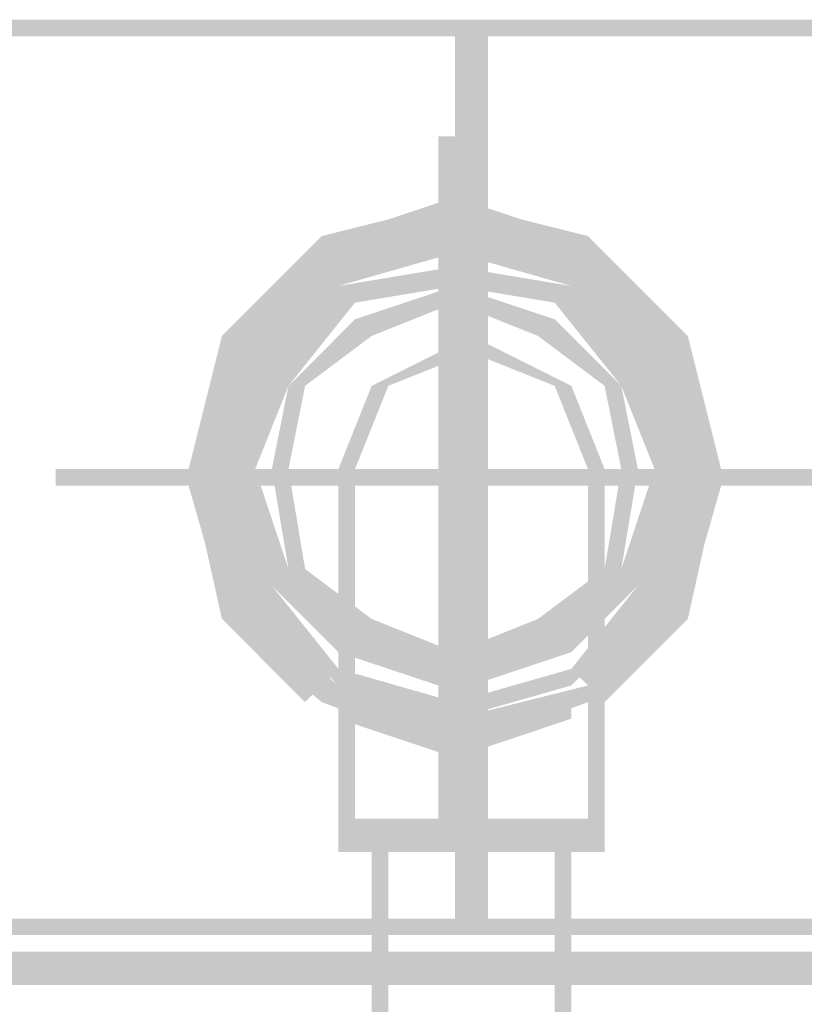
# Model space of a CAD drawing. Header units: millimetres. Extents: x 46 to 491, y -41 to 547.
# Tile 123 of 140: x 392.27 to 394.27, y 145.91 to 148.41. Entities that reach past the tile are written whole.
import ezdxf

# ---------------------------------------------------------------- set-up
doc = ezdxf.new("R2010")
doc.units = ezdxf.units.MM
doc.header["$LTSCALE"] = 10
doc.layers.add('xref', color=252, linetype='Continuous')

# ---------------------------------------------------------------- blocks, each defined once
blk = doc.blocks.new('stacja')
h = blk.add_hatch(color=9)
h.dxf.hatch_style = 2
h.paths.add_polyline_path([(350.689334, 97.959333), (350.689334, 98.001666), (336.888667, 97.959333)])
h = blk.add_hatch(color=9)
h.dxf.hatch_style = 2
h.paths.add_polyline_path([(350.689334, 98.001666), (336.888667, 97.959333), (336.888667, 98.001666)])
h = blk.add_hatch(color=9)
h.dxf.hatch_style = 2
h.paths.add_polyline_path([(339.386334, 96.858666), (339.471, 96.858666), (339.386334, 98.001666)])
h = blk.add_hatch(color=9)
h.dxf.hatch_style = 2
h.paths.add_polyline_path([(339.471, 96.858666), (339.386334, 98.001666), (339.471, 98.001666)])
h = blk.add_hatch(color=9)
h.dxf.hatch_style = 2
h.paths.add_polyline_path([(339.428667, 97.705333), (339.344, 97.705333), (339.428667, 95.969666)])
h = blk.add_hatch(color=9)
h.dxf.hatch_style = 2
h.paths.add_polyline_path([(339.344, 97.705333), (339.428667, 95.969666), (339.344, 95.969666)])
h = blk.add_hatch(color=9)
h.dxf.hatch_style = 2
h.paths.add_polyline_path([(339.386334, 97.536), (339.386334, 97.493666), (339.047667, 97.451333)])
h = blk.add_hatch(color=9)
h.dxf.hatch_style = 2
h.paths.add_polyline_path([(339.344, 97.536), (339.344, 97.451333), (339.09, 97.451333)])
h = blk.add_hatch(color=9)
h.dxf.hatch_style = 2
h.paths.add_polyline_path([(339.725, 97.451333), (339.725, 97.409), (339.386334, 97.536)])
h = blk.add_hatch(color=9)
h.dxf.hatch_style = 2
h.paths.add_polyline_path([(339.725, 97.409), (339.386334, 97.536), (339.386334, 97.493666)])
h = blk.add_hatch(color=9)
h.dxf.hatch_style = 2
h.paths.add_polyline_path([(339.682667, 97.451333), (339.682667, 97.409), (339.428667, 97.536)])
h = blk.add_hatch(color=9)
h.dxf.hatch_style = 2
h.paths.add_polyline_path([(339.682667, 97.409), (339.428667, 97.536), (339.428667, 97.451333)])
h = blk.add_hatch(color=9)
h.dxf.hatch_style = 2
h.paths.add_polyline_path([(339.386334, 97.493666), (339.047667, 97.451333), (339.09, 97.409)])
h = blk.add_hatch(color=9)
h.dxf.hatch_style = 2
h.paths.add_polyline_path([(339.386334, 97.493666), (339.386334, 97.451333), (339.09, 97.409)])
h = blk.add_hatch(color=9)
h.dxf.hatch_style = 2
h.paths.add_polyline_path([(339.725, 97.409), (339.682667, 97.366666), (339.386334, 97.493666)])
h = blk.add_hatch(color=9)
h.dxf.hatch_style = 2
h.paths.add_polyline_path([(339.682667, 97.366666), (339.386334, 97.493666), (339.386334, 97.451333)])
h = blk.add_hatch(color=9)
h.dxf.hatch_style = 2
h.paths.add_polyline_path([(339.047667, 97.451333), (339.09, 97.409), (338.793667, 97.197333)])
h = blk.add_hatch(color=9)
h.dxf.hatch_style = 2
h.paths.add_polyline_path([(339.386334, 97.451333), (339.09, 97.409), (339.09, 97.366666)])
h = blk.add_hatch(color=9)
h.dxf.hatch_style = 2
h.paths.add_polyline_path([(339.344, 97.451333), (339.09, 97.451333), (339.09, 97.409)])
h = blk.add_hatch(color=9)
h.dxf.hatch_style = 2
h.paths.add_polyline_path([(339.386334, 97.451333), (339.386334, 97.409), (339.09, 97.366666)])
h = blk.add_hatch(color=9)
h.dxf.hatch_style = 2
h.paths.add_polyline_path([(339.682667, 97.366666), (339.682667, 97.324333), (339.386334, 97.451333)])
h = blk.add_hatch(color=9)
h.dxf.hatch_style = 2
h.paths.add_polyline_path([(339.682667, 97.324333), (339.386334, 97.451333), (339.386334, 97.409)])
h = blk.add_hatch(color=9)
h.dxf.hatch_style = 2
h.paths.add_polyline_path([(339.979, 97.197333), (339.936667, 97.155), (339.725, 97.451333)])
h = blk.add_hatch(color=9)
h.dxf.hatch_style = 2
h.paths.add_polyline_path([(339.936667, 97.155), (339.725, 97.451333), (339.725, 97.409)])
h = blk.add_hatch(color=9)
h.dxf.hatch_style = 2
h.paths.add_polyline_path([(339.005334, 97.409), (339.047667, 97.366666), (338.793667, 97.197333)])
h = blk.add_hatch(color=9)
h.dxf.hatch_style = 2
h.paths.add_polyline_path([(339.09, 97.409), (338.793667, 97.197333), (338.836, 97.155)])
h = blk.add_hatch(color=9)
h.dxf.hatch_style = 2
h.paths.add_polyline_path([(339.09, 97.409), (339.09, 97.366666), (338.836, 97.155)])
h = blk.add_hatch(color=9)
h.dxf.hatch_style = 2
h.paths.add_polyline_path([(339.386334, 97.409), (339.09, 97.366666), (339.09, 97.324333)])
h = blk.add_hatch(color=9)
h.dxf.hatch_style = 2
h.paths.add_polyline_path([(339.894334, 97.155), (339.725, 97.409), (339.682667, 97.366666)])
h = blk.add_hatch(color=9)
h.dxf.hatch_style = 2
h.paths.add_polyline_path([(339.936667, 97.155), (339.894334, 97.155), (339.725, 97.409)])
h = blk.add_hatch(color=9)
h.dxf.hatch_style = 2
h.paths.add_polyline_path([(339.936667, 97.197333), (339.767334, 97.409), (339.725, 97.366666)])
h = blk.add_hatch(color=9)
h.dxf.hatch_style = 2
h.paths.add_polyline_path([(339.979, 97.197333), (339.936667, 97.197333), (339.767334, 97.409)])
h = blk.add_hatch(color=9)
h.dxf.hatch_style = 2
h.paths.add_polyline_path([(339.047667, 97.366666), (338.793667, 97.197333), (338.836, 97.197333)])
h = blk.add_hatch(color=9)
h.dxf.hatch_style = 2
h.paths.add_polyline_path([(339.09, 97.366666), (338.836, 97.155), (338.878334, 97.155)])
h = blk.add_hatch(color=9)
h.dxf.hatch_style = 2
h.paths.add_polyline_path([(339.09, 97.366666), (339.09, 97.324333), (338.878334, 97.155)])
h = blk.add_hatch(color=9)
h.dxf.hatch_style = 2
h.paths.add_polyline_path([(339.344, 97.366666), (339.344, 97.324333), (339.09, 97.324333)])
h = blk.add_hatch(color=9)
h.dxf.hatch_style = 2
h.paths.add_polyline_path([(339.386334, 97.366666), (339.386334, 97.324333), (339.132334, 97.324333)])
h = blk.add_hatch(color=9)
h.dxf.hatch_style = 2
h.paths.add_polyline_path([(339.640334, 97.324333), (339.640334, 97.282), (339.386334, 97.366666)])
h = blk.add_hatch(color=9)
h.dxf.hatch_style = 2
h.paths.add_polyline_path([(339.640334, 97.282), (339.386334, 97.366666), (339.386334, 97.324333)])
h = blk.add_hatch(color=9)
h.dxf.hatch_style = 2
h.paths.add_polyline_path([(339.682667, 97.324333), (339.640334, 97.282), (339.428667, 97.366666)])
h = blk.add_hatch(color=9)
h.dxf.hatch_style = 2
h.paths.add_polyline_path([(339.640334, 97.282), (339.428667, 97.366666), (339.428667, 97.324333)])
h = blk.add_hatch(color=9)
h.dxf.hatch_style = 2
h.paths.add_polyline_path([(339.894334, 97.155), (339.852, 97.112666), (339.682667, 97.366666)])
h = blk.add_hatch(color=9)
h.dxf.hatch_style = 2
h.paths.add_polyline_path([(339.852, 97.112666), (339.682667, 97.366666), (339.682667, 97.324333)])
h = blk.add_hatch(color=9)
h.dxf.hatch_style = 2
h.paths.add_polyline_path([(339.09, 97.324333), (338.878334, 97.155), (338.920667, 97.112666)])
h = blk.add_hatch(color=9)
h.dxf.hatch_style = 2
h.paths.add_polyline_path([(339.09, 97.324333), (339.132334, 97.282), (338.920667, 97.112666)])
h = blk.add_hatch(color=9)
h.dxf.hatch_style = 2
h.paths.add_polyline_path([(339.132334, 97.324333), (339.132334, 97.282), (338.920667, 97.112666)])
h = blk.add_hatch(color=9)
h.dxf.hatch_style = 2
h.paths.add_polyline_path([(339.344, 97.324333), (339.09, 97.324333), (339.132334, 97.282)])
h = blk.add_hatch(color=9)
h.dxf.hatch_style = 2
h.paths.add_polyline_path([(339.386334, 97.324333), (339.132334, 97.324333), (339.132334, 97.282)])
h = blk.add_hatch(color=9)
h.dxf.hatch_style = 2
h.paths.add_polyline_path([(339.386334, 97.324333), (339.386334, 97.282), (339.132334, 97.239666)])
h = blk.add_hatch(color=9)
h.dxf.hatch_style = 2
h.paths.add_polyline_path([(339.640334, 97.239666), (339.598, 97.197333), (339.386334, 97.324333)])
h = blk.add_hatch(color=9)
h.dxf.hatch_style = 2
h.paths.add_polyline_path([(339.598, 97.197333), (339.386334, 97.324333), (339.386334, 97.282)])
h = blk.add_hatch(color=9)
h.dxf.hatch_style = 2
h.paths.add_polyline_path([(339.809667, 97.112666), (339.682667, 97.324333), (339.640334, 97.282)])
h = blk.add_hatch(color=9)
h.dxf.hatch_style = 2
h.paths.add_polyline_path([(339.852, 97.112666), (339.809667, 97.070333), (339.640334, 97.324333)])
h = blk.add_hatch(color=9)
h.dxf.hatch_style = 2
h.paths.add_polyline_path([(339.809667, 97.070333), (339.640334, 97.324333), (339.640334, 97.282)])
h = blk.add_hatch(color=9)
h.dxf.hatch_style = 2
h.paths.add_polyline_path([(339.852, 97.112666), (339.809667, 97.112666), (339.682667, 97.324333)])
h = blk.add_hatch(color=9)
h.dxf.hatch_style = 2
h.paths.add_polyline_path([(339.132334, 97.282), (338.920667, 97.112666), (338.963, 97.112666)])
h = blk.add_hatch(color=9)
h.dxf.hatch_style = 2
h.paths.add_polyline_path([(339.132334, 97.282), (338.920667, 97.112666), (338.963, 97.070333)])
h = blk.add_hatch(color=9)
h.dxf.hatch_style = 2
h.paths.add_polyline_path([(339.386334, 97.282), (339.132334, 97.239666), (339.174667, 97.197333)])
h = blk.add_hatch(color=9)
h.dxf.hatch_style = 2
h.paths.add_polyline_path([(339.132334, 97.239666), (339.174667, 97.197333), (338.963, 97.070333)])
h = blk.add_hatch(color=9)
h.dxf.hatch_style = 2
h.paths.add_polyline_path([(339.767334, 97.070333), (339.640334, 97.239666), (339.598, 97.197333)])
h = blk.add_hatch(color=9)
h.dxf.hatch_style = 2
h.paths.add_polyline_path([(339.809667, 97.070333), (339.767334, 97.070333), (339.640334, 97.239666)])
h = blk.add_hatch(color=9)
h.dxf.hatch_style = 2
h.paths.add_polyline_path([(338.793667, 97.197333), (338.836, 97.155), (338.709, 96.858666)])
h = blk.add_hatch(color=9)
h.dxf.hatch_style = 2
h.paths.add_polyline_path([(339.174667, 97.197333), (338.963, 97.070333), (339.005334, 97.070333)])
h = blk.add_hatch(color=9)
h.dxf.hatch_style = 2
h.paths.add_polyline_path([(339.428667, 97.197333), (339.428667, 97.155), (339.174667, 97.070333)])
h = blk.add_hatch(color=9)
h.dxf.hatch_style = 2
h.paths.add_polyline_path([(339.682667, 97.070333), (339.640334, 97.070333), (339.428667, 97.197333)])
h = blk.add_hatch(color=9)
h.dxf.hatch_style = 2
h.paths.add_polyline_path([(339.640334, 97.070333), (339.428667, 97.197333), (339.428667, 97.155)])
h = blk.add_hatch(color=9)
h.dxf.hatch_style = 2
h.paths.add_polyline_path([(340.021334, 96.858666), (339.979, 97.197333), (339.936667, 97.155)])
h = blk.add_hatch(color=9)
h.dxf.hatch_style = 2
h.paths.add_polyline_path([(340.063667, 96.858666), (340.021334, 96.858666), (339.979, 97.197333)])
h = blk.add_hatch(color=9)
h.dxf.hatch_style = 2
h.paths.add_polyline_path([(338.793667, 97.155), (338.836, 97.112666), (338.709, 96.858666)])
h = blk.add_hatch(color=9)
h.dxf.hatch_style = 2
h.paths.add_polyline_path([(338.836, 97.155), (338.709, 96.858666), (338.751334, 96.858666)])
h = blk.add_hatch(color=9)
h.dxf.hatch_style = 2
h.paths.add_polyline_path([(338.836, 97.155), (338.878334, 97.155), (338.751334, 96.858666)])
h = blk.add_hatch(color=9)
h.dxf.hatch_style = 2
h.paths.add_polyline_path([(338.878334, 97.155), (338.751334, 96.858666), (338.793667, 96.858666)])
h = blk.add_hatch(color=9)
h.dxf.hatch_style = 2
h.paths.add_polyline_path([(338.878334, 97.155), (338.920667, 97.112666), (338.793667, 96.858666)])
h = blk.add_hatch(color=9)
h.dxf.hatch_style = 2
h.paths.add_polyline_path([(339.428667, 97.155), (339.174667, 97.070333), (339.217, 97.070333)])
h = blk.add_hatch(color=9)
h.dxf.hatch_style = 2
h.paths.add_polyline_path([(339.936667, 96.858666), (339.894334, 97.155), (339.852, 97.112666)])
h = blk.add_hatch(color=9)
h.dxf.hatch_style = 2
h.paths.add_polyline_path([(339.979, 96.858666), (339.936667, 97.155), (339.894334, 97.155)])
h = blk.add_hatch(color=9)
h.dxf.hatch_style = 2
h.paths.add_polyline_path([(339.979, 96.858666), (339.936667, 96.858666), (339.894334, 97.155)])
h = blk.add_hatch(color=9)
h.dxf.hatch_style = 2
h.paths.add_polyline_path([(340.021334, 96.858666), (339.979, 96.858666), (339.936667, 97.155)])
h = blk.add_hatch(color=9)
h.dxf.hatch_style = 2
h.paths.add_polyline_path([(340.021334, 96.858666), (339.979, 97.155), (339.936667, 97.112666)])
h = blk.add_hatch(color=9)
h.dxf.hatch_style = 2
h.paths.add_polyline_path([(340.063667, 96.858666), (340.021334, 96.858666), (339.979, 97.155)])
h = blk.add_hatch(color=9)
h.dxf.hatch_style = 2
h.paths.add_polyline_path([(338.836, 97.112666), (338.709, 96.858666), (338.751334, 96.858666)])
h = blk.add_hatch(color=9)
h.dxf.hatch_style = 2
h.paths.add_polyline_path([(338.920667, 97.112666), (338.793667, 96.858666), (338.836, 96.858666)])
h = blk.add_hatch(color=9)
h.dxf.hatch_style = 2
h.paths.add_polyline_path([(338.920667, 97.112666), (338.963, 97.112666), (338.836, 96.858666)])
h = blk.add_hatch(color=9)
h.dxf.hatch_style = 2
h.paths.add_polyline_path([(338.963, 97.112666), (338.836, 96.858666), (338.878334, 96.858666)])
h = blk.add_hatch(color=9)
h.dxf.hatch_style = 2
h.paths.add_polyline_path([(338.920667, 97.112666), (338.963, 97.070333), (338.836, 96.858666)])
h = blk.add_hatch(color=9)
h.dxf.hatch_style = 2
h.paths.add_polyline_path([(339.894334, 96.858666), (339.852, 97.112666), (339.809667, 97.112666)])
h = blk.add_hatch(color=9)
h.dxf.hatch_style = 2
h.paths.add_polyline_path([(339.894334, 96.858666), (339.852, 97.112666), (339.809667, 97.070333)])
h = blk.add_hatch(color=9)
h.dxf.hatch_style = 2
h.paths.add_polyline_path([(339.936667, 96.858666), (339.894334, 96.858666), (339.852, 97.112666)])
h = blk.add_hatch(color=9)
h.dxf.hatch_style = 2
h.paths.add_polyline_path([(339.936667, 96.858666), (339.894334, 96.858666), (339.852, 97.112666)])
h = blk.add_hatch(color=9)
h.dxf.hatch_style = 2
h.paths.add_polyline_path([(338.963, 97.070333), (338.836, 96.858666), (338.878334, 96.858666)])
h = blk.add_hatch(color=9)
h.dxf.hatch_style = 2
h.paths.add_polyline_path([(338.963, 97.070333), (339.005334, 97.070333), (338.920667, 96.858666)])
h = blk.add_hatch(color=9)
h.dxf.hatch_style = 2
h.paths.add_polyline_path([(339.005334, 97.070333), (338.920667, 96.858666), (338.963, 96.858666)])
h = blk.add_hatch(color=9)
h.dxf.hatch_style = 2
h.paths.add_polyline_path([(339.174667, 97.070333), (339.217, 97.070333), (339.09, 96.858666)])
h = blk.add_hatch(color=9)
h.dxf.hatch_style = 2
h.paths.add_polyline_path([(339.217, 97.070333), (339.09, 96.858666), (339.132334, 96.858666)])
h = blk.add_hatch(color=9)
h.dxf.hatch_style = 2
h.paths.add_polyline_path([(339.725, 96.858666), (339.682667, 97.070333), (339.640334, 97.070333)])
h = blk.add_hatch(color=9)
h.dxf.hatch_style = 2
h.paths.add_polyline_path([(339.767334, 96.858666), (339.725, 96.858666), (339.682667, 97.070333)])
h = blk.add_hatch(color=9)
h.dxf.hatch_style = 2
h.paths.add_polyline_path([(339.809667, 96.858666), (339.809667, 97.070333), (339.767334, 97.070333)])
h = blk.add_hatch(color=9)
h.dxf.hatch_style = 2
h.paths.add_polyline_path([(339.852, 96.858666), (339.809667, 96.858666), (339.809667, 97.070333)])
h = blk.add_hatch(color=9)
h.dxf.hatch_style = 2
h.paths.add_polyline_path([(339.005334, 96.816333), (339.005334, 96.858666), (338.370334, 96.816333)])
h = blk.add_hatch(color=9)
h.dxf.hatch_style = 2
h.paths.add_polyline_path([(339.005334, 96.858666), (338.370334, 96.816333), (338.370334, 96.858666)])
h = blk.add_hatch(color=9)
h.dxf.hatch_style = 2
h.paths.add_polyline_path([(340.233, 96.816333), (340.233, 96.858666), (338.539667, 96.816333)])
h = blk.add_hatch(color=9)
h.dxf.hatch_style = 2
h.paths.add_polyline_path([(340.233, 96.858666), (338.539667, 96.816333), (338.539667, 96.858666)])
h = blk.add_hatch(color=9)
h.dxf.hatch_style = 2
h.paths.add_polyline_path([(338.709, 96.858666), (338.751334, 96.858666), (338.793667, 96.477666)])
h = blk.add_hatch(color=9)
h.dxf.hatch_style = 2
h.paths.add_polyline_path([(338.751334, 96.858666), (338.793667, 96.858666), (338.836, 96.52)])
h = blk.add_hatch(color=9)
h.dxf.hatch_style = 2
h.paths.add_polyline_path([(338.751334, 96.858666), (338.793667, 96.477666), (338.836, 96.52)])
h = blk.add_hatch(color=9)
h.dxf.hatch_style = 2
h.paths.add_polyline_path([(338.793667, 96.858666), (338.836, 96.52), (338.878334, 96.562333)])
h = blk.add_hatch(color=9)
h.dxf.hatch_style = 2
h.paths.add_polyline_path([(338.793667, 96.858666), (338.836, 96.858666), (338.878334, 96.52)])
h = blk.add_hatch(color=9)
h.dxf.hatch_style = 2
h.paths.add_polyline_path([(338.836, 96.858666), (338.878334, 96.52), (338.920667, 96.562333)])
h = blk.add_hatch(color=9)
h.dxf.hatch_style = 2
h.paths.add_polyline_path([(338.836, 96.858666), (338.878334, 96.858666), (338.920667, 96.562333)])
h = blk.add_hatch(color=9)
h.dxf.hatch_style = 2
h.paths.add_polyline_path([(338.878334, 96.858666), (338.920667, 96.562333), (338.963, 96.604666)])
h = blk.add_hatch(color=9)
h.dxf.hatch_style = 2
h.paths.add_polyline_path([(338.920667, 96.858666), (338.963, 96.858666), (338.963, 96.604666)])
h = blk.add_hatch(color=9)
h.dxf.hatch_style = 2
h.paths.add_polyline_path([(338.963, 96.858666), (338.963, 96.604666), (339.005334, 96.604666)])
h = blk.add_hatch(color=9)
h.dxf.hatch_style = 2
h.paths.add_polyline_path([(339.09, 95.927333), (339.132334, 95.927333), (339.09, 96.858666)])
h = blk.add_hatch(color=9)
h.dxf.hatch_style = 2
h.paths.add_polyline_path([(339.132334, 95.927333), (339.09, 96.858666), (339.132334, 96.858666)])
h = blk.add_hatch(color=9)
h.dxf.hatch_style = 2
h.paths.add_polyline_path([(339.471, 96.858666), (339.386334, 96.858666), (339.471, 95.673333)])
h = blk.add_hatch(color=9)
h.dxf.hatch_style = 2
h.paths.add_polyline_path([(339.386334, 96.858666), (339.471, 95.673333), (339.386334, 95.673333)])
h = blk.add_hatch(color=9)
h.dxf.hatch_style = 2
h.paths.add_polyline_path([(339.428667, 96.858666), (339.428667, 96.816333), (340.614, 96.858666)])
h = blk.add_hatch(color=9)
h.dxf.hatch_style = 2
h.paths.add_polyline_path([(339.428667, 96.816333), (340.614, 96.858666), (340.614, 96.816333)])
h = blk.add_hatch(color=9)
h.dxf.hatch_style = 2
h.paths.add_polyline_path([(342.815334, 96.816333), (342.815334, 96.858666), (339.640334, 96.816333)])
h = blk.add_hatch(color=9)
h.dxf.hatch_style = 2
h.paths.add_polyline_path([(342.815334, 96.858666), (339.640334, 96.816333), (339.640334, 96.858666)])
h = blk.add_hatch(color=9)
h.dxf.hatch_style = 2
h.paths.add_polyline_path([(339.725, 95.927333), (339.767334, 95.927333), (339.725, 96.858666)])
h = blk.add_hatch(color=9)
h.dxf.hatch_style = 2
h.paths.add_polyline_path([(339.767334, 95.927333), (339.725, 96.858666), (339.767334, 96.858666)])
h = blk.add_hatch(color=9)
h.dxf.hatch_style = 2
h.paths.add_polyline_path([(339.809667, 96.604666), (339.767334, 96.604666), (339.852, 96.858666)])
h = blk.add_hatch(color=9)
h.dxf.hatch_style = 2
h.paths.add_polyline_path([(339.767334, 96.604666), (339.852, 96.858666), (339.809667, 96.858666)])
h = blk.add_hatch(color=9)
h.dxf.hatch_style = 2
h.paths.add_polyline_path([(339.852, 96.562333), (339.809667, 96.604666), (339.936667, 96.858666)])
h = blk.add_hatch(color=9)
h.dxf.hatch_style = 2
h.paths.add_polyline_path([(339.809667, 96.604666), (339.936667, 96.858666), (339.894334, 96.858666)])
h = blk.add_hatch(color=9)
h.dxf.hatch_style = 2
h.paths.add_polyline_path([(339.894334, 96.52), (339.852, 96.562333), (339.979, 96.858666)])
h = blk.add_hatch(color=9)
h.dxf.hatch_style = 2
h.paths.add_polyline_path([(339.852, 96.562333), (339.979, 96.858666), (339.936667, 96.858666)])
h = blk.add_hatch(color=9)
h.dxf.hatch_style = 2
h.paths.add_polyline_path([(339.936667, 96.52), (339.894334, 96.562333), (340.021334, 96.858666)])
h = blk.add_hatch(color=9)
h.dxf.hatch_style = 2
h.paths.add_polyline_path([(339.894334, 96.562333), (340.021334, 96.858666), (339.979, 96.858666)])
h = blk.add_hatch(color=9)
h.dxf.hatch_style = 2
h.paths.add_polyline_path([(339.979, 96.477666), (339.936667, 96.52), (340.063667, 96.858666)])
h = blk.add_hatch(color=9)
h.dxf.hatch_style = 2
h.paths.add_polyline_path([(339.936667, 96.52), (340.063667, 96.858666), (340.021334, 96.858666)])
h = blk.add_hatch(color=9)
h.dxf.hatch_style = 2
h.paths.add_polyline_path([(338.709, 96.816333), (338.751334, 96.816333), (338.793667, 96.52)])
h = blk.add_hatch(color=9)
h.dxf.hatch_style = 2
h.paths.add_polyline_path([(338.751334, 96.816333), (338.793667, 96.52), (338.836, 96.562333)])
h = blk.add_hatch(color=9)
h.dxf.hatch_style = 2
h.paths.add_polyline_path([(338.836, 96.816333), (338.878334, 96.816333), (338.920667, 96.562333)])
h = blk.add_hatch(color=9)
h.dxf.hatch_style = 2
h.paths.add_polyline_path([(338.878334, 96.816333), (338.920667, 96.562333), (338.963, 96.604666)])
h = blk.add_hatch(color=9)
h.dxf.hatch_style = 2
h.paths.add_polyline_path([(339.852, 96.562333), (339.809667, 96.604666), (339.936667, 96.816333)])
h = blk.add_hatch(color=9)
h.dxf.hatch_style = 2
h.paths.add_polyline_path([(339.809667, 96.604666), (339.936667, 96.816333), (339.894334, 96.816333)])
h = blk.add_hatch(color=9)
h.dxf.hatch_style = 2
h.paths.add_polyline_path([(339.979, 96.52), (339.936667, 96.562333), (340.063667, 96.816333)])
h = blk.add_hatch(color=9)
h.dxf.hatch_style = 2
h.paths.add_polyline_path([(339.936667, 96.562333), (340.063667, 96.816333), (340.021334, 96.816333)])
h = blk.add_hatch(color=9)
h.dxf.hatch_style = 2
h.paths.add_polyline_path([(338.920667, 96.562333), (338.963, 96.604666), (339.09, 96.393)])
h = blk.add_hatch(color=9)
h.dxf.hatch_style = 2
h.paths.add_polyline_path([(338.920667, 96.562333), (338.963, 96.604666), (339.132334, 96.393)])
h = blk.add_hatch(color=9)
h.dxf.hatch_style = 2
h.paths.add_polyline_path([(338.963, 96.604666), (339.09, 96.393), (339.132334, 96.435333)])
h = blk.add_hatch(color=9)
h.dxf.hatch_style = 2
h.paths.add_polyline_path([(338.963, 96.604666), (339.132334, 96.393), (339.132334, 96.435333)])
h = blk.add_hatch(color=9)
h.dxf.hatch_style = 2
h.paths.add_polyline_path([(338.963, 96.604666), (339.005334, 96.604666), (339.132334, 96.435333)])
h = blk.add_hatch(color=9)
h.dxf.hatch_style = 2
h.paths.add_polyline_path([(339.005334, 96.604666), (339.132334, 96.435333), (339.174667, 96.477666)])
h = blk.add_hatch(color=9)
h.dxf.hatch_style = 2
h.paths.add_polyline_path([(339.640334, 96.435333), (339.598, 96.477666), (339.809667, 96.604666)])
h = blk.add_hatch(color=9)
h.dxf.hatch_style = 2
h.paths.add_polyline_path([(339.598, 96.477666), (339.809667, 96.604666), (339.767334, 96.604666)])
h = blk.add_hatch(color=9)
h.dxf.hatch_style = 2
h.paths.add_polyline_path([(339.640334, 96.435333), (339.852, 96.562333), (339.809667, 96.604666)])
h = blk.add_hatch(color=9)
h.dxf.hatch_style = 2
h.paths.add_polyline_path([(339.640334, 96.435333), (339.852, 96.562333), (339.809667, 96.604666)])
h = blk.add_hatch(color=9)
h.dxf.hatch_style = 2
h.paths.add_polyline_path([(338.836, 96.52), (338.878334, 96.562333), (339.047667, 96.308333)])
h = blk.add_hatch(color=9)
h.dxf.hatch_style = 2
h.paths.add_polyline_path([(338.878334, 96.562333), (339.047667, 96.308333), (339.09, 96.350666)])
h = blk.add_hatch(color=9)
h.dxf.hatch_style = 2
h.paths.add_polyline_path([(338.878334, 96.52), (338.920667, 96.562333), (339.09, 96.308333)])
h = blk.add_hatch(color=9)
h.dxf.hatch_style = 2
h.paths.add_polyline_path([(338.920667, 96.562333), (339.09, 96.308333), (339.09, 96.350666)])
h = blk.add_hatch(color=9)
h.dxf.hatch_style = 2
h.paths.add_polyline_path([(339.682667, 96.393), (339.640334, 96.435333), (339.852, 96.562333)])
h = blk.add_hatch(color=9)
h.dxf.hatch_style = 2
h.paths.add_polyline_path([(339.640334, 96.393), (339.640334, 96.435333), (339.852, 96.562333)])
h = blk.add_hatch(color=9)
h.dxf.hatch_style = 2
h.paths.add_polyline_path([(339.682667, 96.350666), (339.936667, 96.52), (339.894334, 96.562333)])
h = blk.add_hatch(color=9)
h.dxf.hatch_style = 2
h.paths.add_polyline_path([(339.682667, 96.350666), (339.894334, 96.52), (339.852, 96.562333)])
h = blk.add_hatch(color=9)
h.dxf.hatch_style = 2
h.paths.add_polyline_path([(338.793667, 96.477666), (338.836, 96.52), (339.005334, 96.266)])
h = blk.add_hatch(color=9)
h.dxf.hatch_style = 2
h.paths.add_polyline_path([(338.793667, 96.477666), (338.836, 96.52), (339.047667, 96.266)])
h = blk.add_hatch(color=9)
h.dxf.hatch_style = 2
h.paths.add_polyline_path([(338.836, 96.52), (339.005334, 96.266), (339.047667, 96.308333)])
h = blk.add_hatch(color=9)
h.dxf.hatch_style = 2
h.paths.add_polyline_path([(338.836, 96.52), (339.047667, 96.266), (339.09, 96.308333)])
h = blk.add_hatch(color=9)
h.dxf.hatch_style = 2
h.paths.add_polyline_path([(339.725, 96.308333), (339.682667, 96.350666), (339.936667, 96.52)])
h = blk.add_hatch(color=9)
h.dxf.hatch_style = 2
h.paths.add_polyline_path([(339.682667, 96.308333), (339.682667, 96.350666), (339.894334, 96.52)])
h = blk.add_hatch(color=9)
h.dxf.hatch_style = 2
h.paths.add_polyline_path([(339.725, 96.308333), (339.979, 96.477666), (339.936667, 96.52)])
h = blk.add_hatch(color=9)
h.dxf.hatch_style = 2
h.paths.add_polyline_path([(339.725, 96.308333), (339.979, 96.477666), (339.936667, 96.52)])
h = blk.add_hatch(color=9)
h.dxf.hatch_style = 2
h.paths.add_polyline_path([(339.132334, 96.435333), (339.174667, 96.477666), (339.386334, 96.350666)])
h = blk.add_hatch(color=9)
h.dxf.hatch_style = 2
h.paths.add_polyline_path([(339.174667, 96.477666), (339.386334, 96.350666), (339.386334, 96.393)])
h = blk.add_hatch(color=9)
h.dxf.hatch_style = 2
h.paths.add_polyline_path([(339.386334, 96.393), (339.640334, 96.435333), (339.598, 96.477666)])
h = blk.add_hatch(color=9)
h.dxf.hatch_style = 2
h.paths.add_polyline_path([(339.767334, 96.266), (339.725, 96.308333), (339.979, 96.477666)])
h = blk.add_hatch(color=9)
h.dxf.hatch_style = 2
h.paths.add_polyline_path([(339.725, 96.266), (339.725, 96.308333), (339.979, 96.477666)])
h = blk.add_hatch(color=9)
h.dxf.hatch_style = 2
h.paths.add_polyline_path([(339.09, 96.393), (339.132334, 96.435333), (339.344, 96.308333)])
h = blk.add_hatch(color=9)
h.dxf.hatch_style = 2
h.paths.add_polyline_path([(339.132334, 96.435333), (339.344, 96.308333), (339.344, 96.350666)])
h = blk.add_hatch(color=9)
h.dxf.hatch_style = 2
h.paths.add_polyline_path([(339.132334, 96.393), (339.132334, 96.435333), (339.386334, 96.308333)])
h = blk.add_hatch(color=9)
h.dxf.hatch_style = 2
h.paths.add_polyline_path([(339.132334, 96.435333), (339.386334, 96.308333), (339.386334, 96.350666)])
h = blk.add_hatch(color=9)
h.dxf.hatch_style = 2
h.paths.add_polyline_path([(339.386334, 96.350666), (339.640334, 96.393), (339.640334, 96.435333)])
h = blk.add_hatch(color=9)
h.dxf.hatch_style = 2
h.paths.add_polyline_path([(339.386334, 96.350666), (339.386334, 96.393), (339.640334, 96.435333)])
h = blk.add_hatch(color=9)
h.dxf.hatch_style = 2
h.paths.add_polyline_path([(339.428667, 96.350666), (339.682667, 96.393), (339.640334, 96.435333)])
h = blk.add_hatch(color=9)
h.dxf.hatch_style = 2
h.paths.add_polyline_path([(339.386334, 96.308333), (339.386334, 96.350666), (339.640334, 96.393)])
h = blk.add_hatch(color=9)
h.dxf.hatch_style = 2
h.paths.add_polyline_path([(339.428667, 96.308333), (339.428667, 96.350666), (339.682667, 96.393)])
h = blk.add_hatch(color=9)
h.dxf.hatch_style = 2
h.paths.add_polyline_path([(339.09, 96.308333), (339.09, 96.350666), (339.386334, 96.223666)])
h = blk.add_hatch(color=9)
h.dxf.hatch_style = 2
h.paths.add_polyline_path([(339.09, 96.350666), (339.386334, 96.223666), (339.386334, 96.266)])
h = blk.add_hatch(color=9)
h.dxf.hatch_style = 2
h.paths.add_polyline_path([(339.386334, 96.266), (339.682667, 96.308333), (339.682667, 96.350666)])
h = blk.add_hatch(color=9)
h.dxf.hatch_style = 2
h.paths.add_polyline_path([(339.047667, 96.266), (339.09, 96.308333), (339.386334, 96.139)])
h = blk.add_hatch(color=9)
h.dxf.hatch_style = 2
h.paths.add_polyline_path([(339.09, 96.308333), (339.386334, 96.139), (339.386334, 96.223666)])
h = blk.add_hatch(color=9)
h.dxf.hatch_style = 2
h.paths.add_polyline_path([(339.386334, 96.223666), (339.725, 96.266), (339.725, 96.308333)])
h = blk.add_hatch(color=9)
h.dxf.hatch_style = 2
h.paths.add_polyline_path([(339.386334, 96.223666), (339.386334, 96.266), (339.682667, 96.308333)])
h = blk.add_hatch(color=9)
h.dxf.hatch_style = 2
h.paths.add_polyline_path([(339.09, 96.223666), (339.09, 96.266), (339.344, 96.139)])
h = blk.add_hatch(color=9)
h.dxf.hatch_style = 2
h.paths.add_polyline_path([(339.09, 96.266), (339.344, 96.139), (339.344, 96.223666)])
h = blk.add_hatch(color=9)
h.dxf.hatch_style = 2
h.paths.add_polyline_path([(339.386334, 96.139), (339.386334, 96.223666), (339.725, 96.266)])
h = blk.add_hatch(color=9)
h.dxf.hatch_style = 2
h.paths.add_polyline_path([(339.428667, 96.223666), (339.682667, 96.223666), (339.682667, 96.266)])
h = blk.add_hatch(color=9)
h.dxf.hatch_style = 2
h.paths.add_polyline_path([(339.428667, 96.139), (339.428667, 96.223666), (339.682667, 96.223666)])
h = blk.add_hatch(color=9)
h.dxf.hatch_style = 2
h.paths.add_polyline_path([(339.767334, 95.927333), (339.767334, 95.969666), (339.09, 95.927333)])
h = blk.add_hatch(color=9)
h.dxf.hatch_style = 2
h.paths.add_polyline_path([(339.767334, 95.969666), (339.09, 95.927333), (339.09, 95.969666)])
h = blk.add_hatch(color=9)
h.dxf.hatch_style = 2
h.paths.add_polyline_path([(339.09, 95.885), (339.132334, 95.885), (339.09, 95.927333)])
h = blk.add_hatch(color=9)
h.dxf.hatch_style = 2
h.paths.add_polyline_path([(339.132334, 95.885), (339.09, 95.927333), (339.132334, 95.927333)])
h = blk.add_hatch(color=9)
h.dxf.hatch_style = 2
h.paths.add_polyline_path([(339.725, 95.885), (339.725, 95.927333), (339.132334, 95.885)])
h = blk.add_hatch(color=9)
h.dxf.hatch_style = 2
h.paths.add_polyline_path([(339.725, 95.927333), (339.132334, 95.885), (339.132334, 95.927333)])
h = blk.add_hatch(color=9)
h.dxf.hatch_style = 2
h.paths.add_polyline_path([(339.725, 95.885), (339.767334, 95.885), (339.725, 95.927333)])
h = blk.add_hatch(color=9)
h.dxf.hatch_style = 2
h.paths.add_polyline_path([(339.767334, 95.885), (339.725, 95.927333), (339.767334, 95.927333)])
h = blk.add_hatch(color=9)
h.dxf.hatch_style = 2
h.paths.add_polyline_path([(339.174667, 90.508666), (339.217, 90.508666), (339.174667, 95.885)])
h = blk.add_hatch(color=9)
h.dxf.hatch_style = 2
h.paths.add_polyline_path([(339.217, 90.508666), (339.174667, 95.885), (339.217, 95.885)])
h = blk.add_hatch(color=9)
h.dxf.hatch_style = 2
h.paths.add_polyline_path([(339.640334, 90.508666), (339.682667, 90.508666), (339.640334, 95.885)])
h = blk.add_hatch(color=9)
h.dxf.hatch_style = 2
h.paths.add_polyline_path([(339.682667, 90.508666), (339.640334, 95.885), (339.682667, 95.885)])
h = blk.add_hatch(color=9)
h.dxf.hatch_style = 2
h.paths.add_polyline_path([(350.689334, 95.673333), (350.689334, 95.715666), (336.888667, 95.673333)])
h = blk.add_hatch(color=9)
h.dxf.hatch_style = 2
h.paths.add_polyline_path([(350.689334, 95.715666), (336.888667, 95.673333), (336.888667, 95.715666)])
h = blk.add_hatch(color=9)
h.dxf.hatch_style = 2
h.paths.add_polyline_path([(350.689334, 95.546333), (350.689334, 95.631), (336.888667, 95.546333)])
h = blk.add_hatch(color=9)
h.dxf.hatch_style = 2
h.paths.add_polyline_path([(350.689334, 95.631), (336.888667, 95.546333), (336.888667, 95.631)])

msp = doc.modelspace()

# ---------------------------------------------------------------- block references
at = {"layer": 'xref'}
msp.add_blockref('stacja', (53.992334, 50.410128), dxfattribs=at)

doc.saveas('drawing.dxf')
